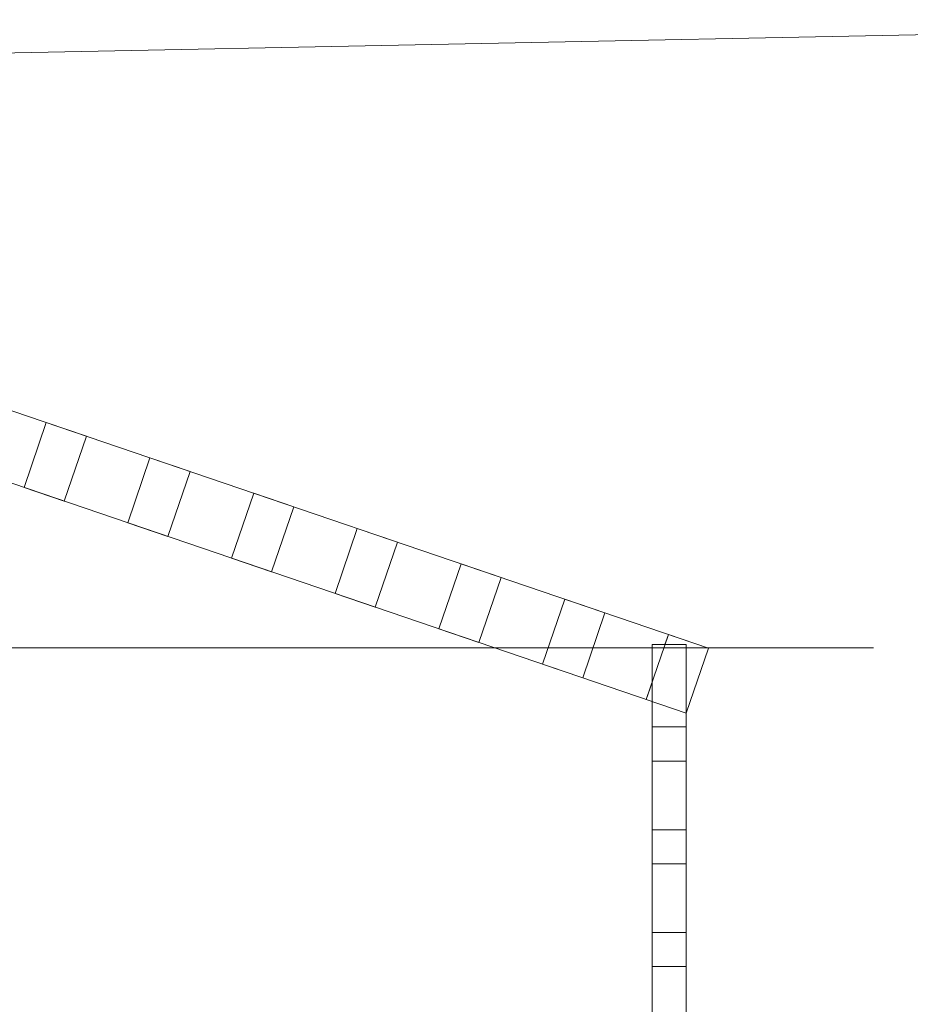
# Model space of a CAD drawing. Header units: millimetres. Extents: x -21851 to 219842, y -3161 to 6433.
# Tile 62 of 81: x 159106 to 160406, y 2185 to 3623. Entities that reach past the tile are written whole.
import ezdxf

# ---------------------------------------------------------------- set-up
doc = ezdxf.new("R2010")
doc.units = ezdxf.units.MM
doc.layers.add('A-GENM', color=13, linetype='Continuous', lineweight=13)
doc.layers.add('G-ANNO-TEXT', color=231, linetype='Continuous', lineweight=9)

# ---------------------------------------------------------------- blocks, each defined once
blk = doc.blocks.new('Family - Object-249874-COUPE KK_50')
at = {"layer": 'A-GENM', "lineweight": 18}
for p, q in [((33221.9, 3137.8), (34492, 2705)), ((34409.7, 2627.4), (33189.6, 3043.1)), ((33492.5, 2939.9), (33524.8, 3034.6)), ((33524.8, 3034.6), (33492.5, 2939.9)), ((33524.8, 3034.6), (33492.5, 2939.9)), ((33583.3, 3014.6), (33524.8, 3034.6)), ((33583.3, 3014.6), (33524.8, 3034.6)), ((33524.8, 3034.6), (33583.3, 3014.6)), ((33551, 2920), (33583.3, 3014.6)), ((33551, 2920), (33583.3, 3014.6)), ((33583.3, 3014.6), (33551, 2920)), ((33676.2, 2982.9), (33644, 2888.3)), ((33676.2, 2982.9), (33644, 2888.3)), ((33644, 2888.3), (33676.2, 2982.9)), ((33676.2, 2982.9), (33734.7, 2963)), ((33734.7, 2963), (33676.2, 2982.9)), ((33734.7, 2963), (33676.2, 2982.9)), ((33734.7, 2963), (33702.5, 2868.4)), ((33702.5, 2868.4), (33734.7, 2963)), ((33702.5, 2868.4), (33734.7, 2963)), ((33551, 2920), (33492.5, 2939.9)), ((33492.5, 2939.9), (33551, 2920)), ((33492.5, 2939.9), (33551, 2920)), ((33795.4, 2836.7), (33827.7, 2931.3)), ((33827.7, 2931.3), (33795.4, 2836.7)), ((33827.7, 2931.3), (33795.4, 2836.7)), ((33827.7, 2931.3), (33886.2, 2911.4)), ((33886.2, 2911.4), (33827.7, 2931.3)), ((33886.2, 2911.4), (33827.7, 2931.3)), ((33886.2, 2911.4), (33853.9, 2816.8)), ((33853.9, 2816.8), (33886.2, 2911.4)), ((33853.9, 2816.8), (33886.2, 2911.4)), ((33644, 2888.3), (33702.5, 2868.4)), ((33644, 2888.3), (33702.5, 2868.4)), ((33702.5, 2868.4), (33644, 2888.3)), ((33979.1, 2879.7), (33946.9, 2785.1)), ((33979.1, 2879.7), (33946.9, 2785.1)), ((33946.9, 2785.1), (33979.1, 2879.7)), ((34037.6, 2859.8), (33979.1, 2879.7)), ((34037.6, 2859.8), (33979.1, 2879.7)), ((33979.1, 2879.7), (34037.6, 2859.8)), ((34005.4, 2765.1), (34037.6, 2859.8)), ((34005.4, 2765.1), (34037.6, 2859.8)), ((34037.6, 2859.8), (34005.4, 2765.1)), ((33853.9, 2816.8), (33795.4, 2836.7)), ((33795.4, 2836.7), (33853.9, 2816.8)), ((33795.4, 2836.7), (33853.9, 2816.8)), ((34130.6, 2828.1), (34098.3, 2733.5)), ((34130.6, 2828.1), (34098.3, 2733.5)), ((34098.3, 2733.5), (34130.6, 2828.1)), ((34189.1, 2808.2), (34130.6, 2828.1)), ((34189.1, 2808.2), (34130.6, 2828.1)), ((34130.6, 2828.1), (34189.1, 2808.2)), ((34156.8, 2713.5), (34189.1, 2808.2)), ((34156.8, 2713.5), (34189.1, 2808.2)), ((34189.1, 2808.2), (34156.8, 2713.5)), ((33946.9, 2785.1), (34005.4, 2765.1)), ((33946.9, 2785.1), (34005.4, 2765.1)), ((34005.4, 2765.1), (33946.9, 2785.1)), ((34282, 2776.5), (34249.8, 2681.9)), ((34282, 2776.5), (34249.8, 2681.9)), ((34249.8, 2681.9), (34282, 2776.5)), ((34340.5, 2756.6), (34282, 2776.5)), ((34340.5, 2756.6), (34282, 2776.5)), ((34282, 2776.5), (34340.5, 2756.6)), ((34308.3, 2661.9), (34340.5, 2756.6)), ((34308.3, 2661.9), (34340.5, 2756.6)), ((34340.5, 2756.6), (34308.3, 2661.9)), ((34098.3, 2733.5), (34156.8, 2713.5)), ((34098.3, 2733.5), (34156.8, 2713.5)), ((34156.8, 2713.5), (34098.3, 2733.5)), ((34433.5, 2724.9), (34401.2, 2630.3)), ((34433.5, 2724.9), (34428.5, 2710.3)), ((34428.5, 2710.3), (34433.5, 2724.9)), ((34492, 2705), (34433.5, 2724.9)), ((34492, 2705), (34433.5, 2724.9)), ((34433.5, 2724.9), (34492, 2705)), ((34409.7, 2.2), (34409.7, 2710.3)), ((34459.7, 2710.3), (34409.7, 2710.3)), ((34459.7, 2.3), (34459.7, 2710.3)), ((34492, 2705), (34459.7, 2610.3)), ((34459.7, 2610.3), (34492, 2705)), ((34459.7, 2610.3), (34492, 2705)), ((34492, 2705), (34459.7, 2610.3)), ((34249.8, 2681.9), (34308.3, 2661.9)), ((34249.8, 2681.9), (34308.3, 2661.9)), ((34308.3, 2661.9), (34249.8, 2681.9)), ((34409.7, 2655.2), (34401.2, 2630.3)), ((34401.2, 2630.3), (34409.7, 2655.2)), ((34401.2, 2630.3), (34459.7, 2610.3)), ((34401.2, 2630.3), (34409.7, 2627.4)), ((34409.7, 2627.4), (34401.2, 2630.3)), ((34409.7, 2540), (34409.7, 2590)), ((34409.7, 2590), (34459.7, 2590)), ((34459.7, 2590), (34459.7, 2540)), ((34459.7, 2540), (34409.7, 2540)), ((34409.7, 2390), (34409.7, 2440)), ((34409.7, 2440), (34459.7, 2440)), ((34459.7, 2440), (34459.7, 2390)), ((34459.7, 2390), (34409.7, 2390)), ((34409.7, 2240), (34409.7, 2290)), ((34409.7, 2290), (34459.7, 2290)), ((34459.7, 2290), (34459.7, 2240)), ((34459.7, 2240), (34409.7, 2240))]:
    blk.add_line(p, q, dxfattribs=at)
blk = doc.blocks.new('PU24-01_SAINTJULIEN_ReconstructionGroupeScolaire_APD_BriseSoleil_ifc-3-COUPE KK_50')
at = {"layer": 'A-GENM', "color": 10, "lineweight": 18}
blk.add_blockref('Family - Object-249874-COUPE KK_50', (0, 0), dxfattribs=at)

msp = doc.modelspace()

# ---------------------------------------------------------------- linework, layer by layer
at = {"layer": 'G-ANNO-TEXT', "color": 50}
for p, q in [((157585.9, 3544.7), (161541.3, 3623)), ((158745, 2705.8), (160352.7, 2705.8))]:
    msp.add_line(p, q, dxfattribs=at)

# ---------------------------------------------------------------- block references
at = {"color": 50, "lineweight": 5}
msp.add_blockref('PU24-01_SAINTJULIEN_ReconstructionGroupeScolaire_APD_BriseSoleil_ifc-3-COUPE KK_50', (125619.6, 0), dxfattribs=at)

doc.saveas('drawing.dxf')
